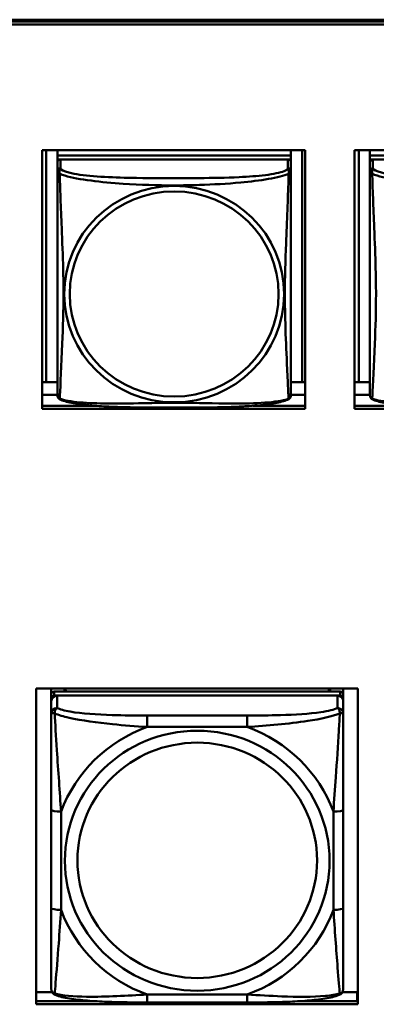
# Model space of a CAD drawing. Header units: inches. Extents: x 0.8 to 72.9, y -5.1 to 48.7.
# Tile 88 of 237: x 36.028 to 36.75, y 16.769 to 18.76. Entities that reach past the tile are written whole.
import ezdxf

# ---------------------------------------------------------------- set-up
doc = ezdxf.new("R2010")
doc.units = ezdxf.units.IN
doc.header["$MEASUREMENT"] = 0
doc.layers.add('Visible Edges(ROSSANSI)', color=7, linetype='Continuous', lineweight=50)
doc.layers.add('Visible Tangent Edges(ROSSANSI)', color=7, linetype='Continuous', lineweight=50)

msp = doc.modelspace()

# ---------------------------------------------------------------- linework, layer by layer
at = {"layer": 'Visible Edges(ROSSANSI)'}
for p, q in [((35.8645, 18.76), (53.2406, 18.7599)), ((35.8645, 18.7563), (53.2396, 18.7563)), ((53.2396, 18.7502), (35.8645, 18.7502)), ((36.0734, 18.4958), (36.6058, 18.4958)), ((36.0734, 17.973), (36.0734, 18.4958)), ((36.0818, 18.0266), (36.0818, 18.4958)), ((36.1044, 18.4958), (36.1044, 18.4854)), ((36.5768, 18.4854), (36.1044, 18.4854)), ((36.1044, 18.4854), (36.1044, 18.4772)), ((36.1044, 18.4854), (36.1044, 18.4854)), ((36.1044, 18.4854), (36.5768, 18.4854)), ((36.5768, 18.4958), (36.5768, 18.4854)), ((36.5768, 18.4854), (36.5768, 18.4772)), ((36.5768, 18.4854), (36.5768, 18.4854)), ((36.5995, 18.4958), (36.5995, 18.0266)), ((36.6058, 18.4958), (36.6058, 17.973)), ((36.7058, 18.4958), (37.2382, 18.4958)), ((36.7058, 17.973), (36.7058, 18.4958)), ((36.7141, 18.0266), (36.7141, 18.4958)), ((36.7368, 18.4958), (36.7368, 18.4854)), ((37.2092, 18.4854), (36.7368, 18.4854)), ((36.7368, 18.4854), (36.7368, 18.4772)), ((36.7368, 18.4854), (36.7368, 18.4854)), ((36.7368, 18.4854), (37.2092, 18.4854)), ((36.1044, 18.4714), (36.1044, 18.4772)), ((36.1044, 18.4772), (36.1102, 18.4772)), ((36.1044, 18.4714), (36.1044, 18.4537)), ((36.5709, 18.4772), (36.1103, 18.4772)), ((36.571, 18.4772), (36.5768, 18.4772)), ((36.5768, 18.4772), (36.5768, 18.4714)), ((36.5768, 18.4537), (36.5768, 18.4714)), ((36.7368, 18.4714), (36.7368, 18.4772)), ((36.7368, 18.4772), (36.7426, 18.4772)), ((36.7368, 18.4714), (36.7368, 18.4537)), ((37.2033, 18.4772), (36.7427, 18.4772)), ((36.0818, 18.0266), (36.0734, 18.027)), ((36.1044, 18.0266), (36.0818, 18.0266)), ((36.5995, 18.0266), (36.5768, 18.0266)), ((36.5995, 18.0266), (36.6058, 18.0269)), ((36.7141, 18.0266), (36.7058, 18.027)), ((36.7368, 18.0266), (36.7141, 18.0266)), ((36.1044, 18.001), (36.0734, 18.001)), ((36.6058, 18.001), (36.5768, 18.001)), ((36.7368, 18.001), (36.7058, 18.001)), ((36.0734, 17.9791), (36.1812, 17.9791)), ((36.6058, 17.973), (36.0734, 17.973)), ((36.5, 17.9791), (36.6058, 17.9791)), ((36.7058, 17.9791), (36.8136, 17.9791)), ((37.2382, 17.973), (36.7058, 17.973)), ((36.0617, 16.7688), (36.0617, 17.4075)), ((36.0617, 17.4075), (36.7123, 17.4075)), ((36.092, 17.3956), (36.092, 17.4075)), ((36.1186, 17.4014), (36.1186, 17.4075)), ((36.1224, 17.4014), (36.1193, 17.4075)), ((36.6553, 17.4075), (36.6522, 17.4014)), ((36.656, 17.4075), (36.656, 17.4014)), ((36.6826, 17.4075), (36.6826, 17.3956)), ((36.7123, 17.4075), (36.7123, 16.7688)), ((36.092, 17.3956), (36.092, 17.3873)), ((36.092, 17.3815), (36.092, 17.3873)), ((36.6767, 17.4014), (36.0979, 17.4014)), ((36.0979, 17.3931), (36.6767, 17.3931)), ((36.6708, 17.3931), (36.1038, 17.3931)), ((36.6826, 17.3873), (36.6826, 17.3956)), ((36.6826, 17.3873), (36.6826, 17.3815)), ((36.092, 17.3815), (36.092, 17.3566)), ((36.6826, 17.3566), (36.6826, 17.3815)), ((36.092, 17.1622), (36.092, 16.9635)), ((36.6826, 16.9635), (36.6826, 17.1622)), ((36.0617, 16.7936), (36.0936, 16.7936)), ((36.681, 16.7936), (36.711, 16.7936)), ((36.711, 16.7936), (36.711, 16.7748)), ((36.0617, 16.7748), (36.1846, 16.7748)), ((36.7123, 16.7688), (36.0617, 16.7688)), ((36.4884, 16.7726), (36.2861, 16.7726)), ((36.59, 16.7748), (36.7123, 16.7748)), ((36.7123, 16.7857), (36.711, 16.7857))]:
    msp.add_line(p, q, dxfattribs=at)
for centre, start, end in [((36.1182, 18.0007), 180, 189.1496), ((36.5631, 18.0007), 350.8504, 360), ((36.7505, 18.0007), 180, 189.1496)]:
    msp.add_arc(centre, 0.0138, start, end, dxfattribs=at)
for centre, major_axis, start_param, end_param in [((36.1103, 18.4714), (-0.00591, 0), 4.712389, 6.283185), ((36.5709, 18.4714), (0.00591, 0), 0, 1.570796), ((36.7427, 18.4714), (-0.00591, 0), 4.712389, 6.283185), ((36.0979, 17.3956), (-0.00591, 0), 4.712389, 6.283185), ((36.0979, 17.3873), (-0.00591, 0), 4.712389, 6.283185), ((36.1038, 17.3815), (-0.0118, 0), 4.712389, 6.283185), ((36.6708, 17.3815), (0.0118, 0), 0, 1.570796), ((36.6767, 17.3956), (0.00591, 0), 0, 1.570796), ((36.6767, 17.3873), (0.00591, 0), 0, 1.570796)]:
    msp.add_ellipse(centre, major_axis=major_axis, ratio=0.981793, start_param=start_param, end_param=end_param, dxfattribs=at)
for points, knots in [([(36.1044, 18.4537), (36.1044, 18.4511), (36.1044, 18.4465), (36.1044, 18.4404), (36.1044, 18.4291), (36.1044, 18.4127), (36.1044, 18.3949), (36.1044, 18.377), (36.1044, 18.3578), (36.1044, 18.3387), (36.1044, 18.3116), (36.1044, 18.2844), (36.1044, 18.2576), (36.1044, 18.2409), (36.1044, 18.2242), (36.1044, 18.2076), (36.1044, 18.1744), (36.1044, 18.1412), (36.1044, 18.109), (36.1044, 18.0688), (36.1044, 18.0284), (36.1044, 18.0098), (36.1044, 18.004), (36.1044, 18.0008), (36.1044, 18.0007)], [0.325731, 0.325731, 0.325731, 0.325731, 0.404774, 0.404774, 0.404774, 0.550532, 0.550532, 0.550532, 0.69629, 0.69629, 0.69629, 0.902598, 0.902598, 0.902598, 1.03154, 1.03154, 1.03154, 1.289425, 1.289425, 1.289425, 1.610774, 1.610774, 1.610774, 1.710218, 1.710218, 1.710218, 1.710218]), ([(36.5768, 18.0007), (36.5768, 18.0007), (36.5768, 18.0016), (36.5768, 18.0033), (36.5768, 18.008), (36.5768, 18.0189), (36.5768, 18.0327), (36.5768, 18.0466), (36.5768, 18.0631), (36.5768, 18.0805), (36.5768, 18.1052), (36.5768, 18.1315), (36.5768, 18.1579), (36.5768, 18.1744), (36.5768, 18.191), (36.5768, 18.2076), (36.5768, 18.2408), (36.5768, 18.2741), (36.5768, 18.3081), (36.5768, 18.3504), (36.5768, 18.3962), (36.5768, 18.4278), (36.5768, 18.4402), (36.5768, 18.4496), (36.5768, 18.4537)], [0.352862, 0.352862, 0.352862, 0.352862, 0.404774, 0.404774, 0.404774, 0.550532, 0.550532, 0.550532, 0.69629, 0.69629, 0.69629, 0.902598, 0.902598, 0.902598, 1.03154, 1.03154, 1.03154, 1.289425, 1.289425, 1.289425, 1.610774, 1.610774, 1.610774, 1.73735, 1.73735, 1.73735, 1.73735]), ([(36.7368, 18.4537), (36.7368, 18.4511), (36.7368, 18.4465), (36.7368, 18.4404), (36.7368, 18.4291), (36.7368, 18.4127), (36.7368, 18.3949), (36.7368, 18.377), (36.7368, 18.3578), (36.7368, 18.3387), (36.7368, 18.3116), (36.7368, 18.2844), (36.7368, 18.2576), (36.7368, 18.2409), (36.7368, 18.2242), (36.7368, 18.2076), (36.7368, 18.1744), (36.7368, 18.1412), (36.7368, 18.109), (36.7368, 18.0688), (36.7368, 18.0284), (36.7368, 18.0098), (36.7368, 18.004), (36.7368, 18.0008), (36.7368, 18.0007)], [0.325731, 0.325731, 0.325731, 0.325731, 0.404774, 0.404774, 0.404774, 0.550532, 0.550532, 0.550532, 0.69629, 0.69629, 0.69629, 0.902598, 0.902598, 0.902598, 1.03154, 1.03154, 1.03154, 1.289425, 1.289425, 1.289425, 1.610774, 1.610774, 1.610774, 1.710218, 1.710218, 1.710218, 1.710218]), ([(36.1086, 17.9926), (36.108, 17.9929), (36.1075, 17.9933), (36.1066, 17.9941), (36.1062, 17.9946), (36.1056, 17.9955), (36.1054, 17.9959), (36.105, 17.9967), (36.1049, 17.9971), (36.1047, 17.9979), (36.1046, 17.9982), (36.1046, 17.9985)], [0.02273771, 0.02273771, 0.02273771, 0.02273771, 0.02954865, 0.02954865, 0.03635958, 0.03635958, 0.04317052, 0.04317052, 0.04998146, 0.04998146, 0.0567924, 0.0567924, 0.0567924, 0.0567924]), ([(36.5726, 17.9926), (36.5693, 17.9909), (36.5657, 17.9896), (36.5577, 17.9872), (36.5533, 17.9861), (36.5438, 17.9842), (36.5388, 17.9834), (36.5276, 17.9818), (36.5214, 17.9811), (36.5075, 17.9797), (36.4998, 17.9791), (36.482, 17.9779), (36.4718, 17.9774), (36.4469, 17.9764), (36.4321, 17.9761), (36.4005, 17.9756), (36.3834, 17.9755), (36.3494, 17.9754), (36.3324, 17.9754), (36.2984, 17.9755), (36.2814, 17.9756), (36.2474, 17.9761), (36.2302, 17.9765), (36.2, 17.9778), (36.1869, 17.9786), (36.1659, 17.9804), (36.1578, 17.9813), (36.1442, 17.9831), (36.1385, 17.984), (36.1285, 17.986), (36.124, 17.987), (36.1158, 17.9894), (36.1121, 17.9908), (36.1086, 17.9926)], [-1.678204, -1.678204, -1.678204, -1.678204, -1.629815, -1.629815, -1.580861, -1.580861, -1.532583, -1.532583, -1.479316, -1.479316, -1.416961, -1.416961, -1.337799, -1.337799, -1.226353, -1.226353, -1.09702, -1.09702, -0.967687, -0.967687, -0.838354, -0.838354, -0.709022, -0.709022, -0.60577, -0.60577, -0.53827, -0.53827, -0.483941, -0.483941, -0.435529, -0.435529, -0.384876, -0.384876, -0.384876, -0.384876]), ([(36.5726, 17.9926), (36.5732, 17.9929), (36.5737, 17.9933), (36.5746, 17.9941), (36.575, 17.9946), (36.5756, 17.9955), (36.5758, 17.9959), (36.5762, 17.9967), (36.5763, 17.9971), (36.5765, 17.9979), (36.5766, 17.9982), (36.5767, 17.9985)], [0.02273771, 0.02273771, 0.02273771, 0.02273771, 0.02954865, 0.02954865, 0.03635958, 0.03635958, 0.04317052, 0.04317052, 0.04998146, 0.04998146, 0.0567924, 0.0567924, 0.0567924, 0.0567924]), ([(36.741, 17.9926), (36.7404, 17.9929), (36.7399, 17.9933), (36.739, 17.9941), (36.7386, 17.9946), (36.738, 17.9955), (36.7378, 17.9959), (36.7374, 17.9967), (36.7373, 17.9971), (36.7371, 17.9979), (36.737, 17.9982), (36.7369, 17.9985)], [0.02273771, 0.02273771, 0.02273771, 0.02273771, 0.02954865, 0.02954865, 0.03635958, 0.03635958, 0.04317052, 0.04317052, 0.04998146, 0.04998146, 0.0567924, 0.0567924, 0.0567924, 0.0567924]), ([(37.205, 17.9926), (37.2017, 17.9909), (37.1981, 17.9896), (37.1901, 17.9872), (37.1857, 17.9861), (37.1762, 17.9842), (37.1712, 17.9834), (37.16, 17.9818), (37.1538, 17.9811), (37.1399, 17.9797), (37.1322, 17.9791), (37.1144, 17.9779), (37.1041, 17.9774), (37.0792, 17.9764), (37.0645, 17.9761), (37.0328, 17.9756), (37.0158, 17.9755), (36.9818, 17.9754), (36.9648, 17.9754), (36.9308, 17.9755), (36.9138, 17.9756), (36.8798, 17.9761), (36.8626, 17.9765), (36.8324, 17.9778), (36.8193, 17.9786), (36.7983, 17.9804), (36.7902, 17.9813), (36.7766, 17.9831), (36.7709, 17.984), (36.7608, 17.986), (36.7564, 17.987), (36.7482, 17.9894), (36.7445, 17.9908), (36.741, 17.9926)], [-1.678204, -1.678204, -1.678204, -1.678204, -1.629815, -1.629815, -1.580861, -1.580861, -1.532583, -1.532583, -1.479316, -1.479316, -1.416961, -1.416961, -1.337799, -1.337799, -1.226353, -1.226353, -1.09702, -1.09702, -0.967687, -0.967687, -0.838354, -0.838354, -0.709022, -0.709022, -0.60577, -0.60577, -0.53827, -0.53827, -0.483941, -0.483941, -0.435529, -0.435529, -0.384876, -0.384876, -0.384876, -0.384876]), ([(36.092, 17.3566), (36.092, 17.3475), (36.092, 17.3323), (36.092, 17.3151), (36.092, 17.2887), (36.092, 17.2584), (36.092, 17.229), (36.092, 17.2066), (36.092, 17.1842), (36.092, 17.1622)], [-0.7968224, -0.7968224, -0.7968224, -0.7968224, -0.6514613, -0.6514613, -0.6514613, -0.427691, -0.427691, -0.427691, -0.2569517, -0.2569517, -0.2569517, -0.2569517]), ([(36.6826, 17.1622), (36.6826, 17.1854), (36.6826, 17.2091), (36.6826, 17.2328), (36.6826, 17.2639), (36.6826, 17.2962), (36.6826, 17.323), (36.6826, 17.3369), (36.6826, 17.3489), (36.6826, 17.3566)], [0.2569537, 0.2569537, 0.2569537, 0.2569537, 0.4371919, 0.4371919, 0.4371919, 0.6739428, 0.6739428, 0.6739428, 0.7963818, 0.7963818, 0.7963818, 0.7963818]), ([(36.092, 16.9635), (36.092, 16.9403), (36.092, 16.9169), (36.092, 16.8947), (36.092, 16.8656), (36.092, 16.8373), (36.092, 16.8184), (36.092, 16.8087), (36.092, 16.8018), (36.092, 16.8)], [0.2569537, 0.2569537, 0.2569537, 0.2569537, 0.4371919, 0.4371919, 0.4371919, 0.6739428, 0.6739428, 0.6739428, 0.7963818, 0.7963818, 0.7963818, 0.7963818]), ([(36.6826, 16.8), (36.6826, 16.8022), (36.6826, 16.8114), (36.6826, 16.8241), (36.6826, 16.8437), (36.6826, 16.8706), (36.6826, 16.8983), (36.6826, 16.9195), (36.6826, 16.9415), (36.6826, 16.9635)], [-0.7968224, -0.7968224, -0.7968224, -0.7968224, -0.6514613, -0.6514613, -0.6514613, -0.427691, -0.427691, -0.427691, -0.2569517, -0.2569517, -0.2569517, -0.2569517]), ([(36.1001, 16.7877), (36.099, 16.7881), (36.0979, 16.7888), (36.0959, 16.7903), (36.0951, 16.7913), (36.0937, 16.7932), (36.0932, 16.7942), (36.0925, 16.7961), (36.0923, 16.797), (36.0921, 16.7986), (36.092, 16.7993), (36.092, 16.8)], [0.02510739, 0.02510739, 0.02510739, 0.02510739, 0.03073999, 0.03073999, 0.03637259, 0.03637259, 0.0420052, 0.0420052, 0.0476378, 0.0476378, 0.0532704, 0.0532704, 0.0532704, 0.0532704]), ([(36.2861, 16.7726), (36.2726, 16.7726), (36.2589, 16.7726), (36.2317, 16.773), (36.2181, 16.7733), (36.1912, 16.7744), (36.1779, 16.7751), (36.1522, 16.7772), (36.1401, 16.7786), (36.118, 16.7822), (36.1085, 16.7842), (36.1001, 16.7877)], [0.2569517, 0.2569517, 0.2569517, 0.2569517, 0.3597049, 0.3597049, 0.4624581, 0.4624581, 0.5652112, 0.5652112, 0.6679644, 0.6679644, 0.7707176, 0.7707176, 0.7707176, 0.7707176]), ([(36.6745, 16.7877), (36.6661, 16.7842), (36.6566, 16.7822), (36.6345, 16.7786), (36.6224, 16.7772), (36.5967, 16.7751), (36.5834, 16.7744), (36.5565, 16.7733), (36.5429, 16.773), (36.5156, 16.7726), (36.502, 16.7726), (36.4884, 16.7726)], [-0.7703505, -0.7703505, -0.7703505, -0.7703505, -0.6676711, -0.6676711, -0.5649918, -0.5649918, -0.4623124, -0.4623124, -0.3596331, -0.3596331, -0.2569537, -0.2569537, -0.2569537, -0.2569537]), ([(36.6745, 16.7877), (36.6756, 16.7881), (36.6767, 16.7888), (36.6786, 16.7903), (36.6795, 16.7913), (36.6809, 16.7932), (36.6814, 16.7942), (36.6821, 16.7961), (36.6823, 16.797), (36.6825, 16.7986), (36.6826, 16.7993), (36.6826, 16.8)], [0.02510739, 0.02510739, 0.02510739, 0.02510739, 0.03073999, 0.03073999, 0.03637259, 0.03637259, 0.0420052, 0.0420052, 0.0476378, 0.0476378, 0.0532704, 0.0532704, 0.0532704, 0.0532704])]:
    msp.add_open_spline(points, degree=3, knots=knots, dxfattribs=at)
at = {"layer": 'Visible Tangent Edges(ROSSANSI)'}
for p, q in [((36.1103, 18.4595), (36.1103, 18.4772)), ((36.5709, 18.4772), (36.5709, 18.4595)), ((36.7427, 18.4595), (36.7427, 18.4772)), ((36.0979, 17.3931), (36.0979, 17.4014)), ((36.1038, 17.3682), (36.1038, 17.3931)), ((36.6708, 17.3931), (36.6708, 17.3682)), ((36.6767, 17.4014), (36.6767, 17.3931)), ((36.2861, 17.3527), (36.2861, 17.3297)), ((36.4884, 17.3527), (36.2861, 17.3527)), ((36.4884, 17.3527), (36.4884, 17.3297)), ((36.2861, 17.3297), (36.4884, 17.3297)), ((36.1117, 16.9598), (36.1117, 17.1584)), ((36.6629, 17.1584), (36.6629, 16.9598)), ((36.4884, 16.7885), (36.2861, 16.7885)), ((36.2861, 16.7726), (36.2861, 16.7885)), ((36.4884, 16.7726), (36.4884, 16.7885))]:
    msp.add_line(p, q, dxfattribs=at)
for centre, major_axis, ratio, start_param, end_param in [((36.1103, 18.4537), (-0.00591, 0), 0.981793, 4.712389, 6.283185), ((36.5709, 18.4537), (0.00591, 0), 0.981793, 0, 1.570796), ((36.7427, 18.4537), (-0.00591, 0), 0.981793, 4.712389, 6.283185), ((36.1038, 17.3566), (-0.0118, 0), 0.981793, 4.712389, 6.283185), ((36.6708, 17.3566), (0.0118, 0), 0.981793, 0, 1.570796), ((36.3873, 17.0591), (-0.2936, 0), 0.981793, 5.064156, 5.931419), ((36.3873, 17.0591), (0.2936, 0), 0.981793, 0.351767, 1.21903), ((36.1117, 17.1622), (-0.0197, 0), 0.189952, 0, 1.570796), ((36.6629, 17.1622), (0.0197, 0), 0.189952, 4.712389, 6.283185), ((36.1117, 16.9635), (-0.0197, 0), 0.189952, 0, 1.570796), ((36.3873, 17.0591), (-0.2936, 0), 0.981793, 0.351767, 1.21903), ((36.3873, 17.0591), (0.2936, 0), 0.981793, 5.064156, 5.931419), ((36.6629, 16.9635), (0.0197, 0), 0.189952, 4.712389, 6.283185)]:
    msp.add_ellipse(centre, major_axis=major_axis, ratio=ratio, start_param=start_param, end_param=end_param, dxfattribs=at)
for centre, major_axis in [((36.3406, 18.205), (0.2227, 0)), ((36.3406, 18.2052), (0.2113, 0)), ((36.3873, 17.0591), (-0.2678, 0)), ((36.3873, 17.0599), (-0.2424, 0))]:
    msp.add_ellipse(centre, major_axis=major_axis, ratio=0.981793, dxfattribs=at)
for points, knots in [([(36.1089, 18.4484), (36.1087, 18.4495), (36.1086, 18.4506), (36.1085, 18.4525), (36.1086, 18.4535), (36.1088, 18.4548), (36.1089, 18.4552), (36.109, 18.4559), (36.1091, 18.4561), (36.1092, 18.4566), (36.1093, 18.4568), (36.1096, 18.4576), (36.1098, 18.4579), (36.1101, 18.4587), (36.1102, 18.4591), (36.1103, 18.4595)], [-0.00026741, -0.00026741, -0.00026741, -0.00026741, 0.01456352, 0.01456352, 0.03151317, 0.03151317, 0.04210669, 0.04210669, 0.04740346, 0.04740346, 0.05587828, 0.05587828, 0.06943799, 0.06943799, 0.0844808, 0.0844808, 0.0844808, 0.0844808]), ([(36.5709, 18.4595), (36.5703, 18.4575), (36.5676, 18.4555), (36.5632, 18.4538), (36.5551, 18.4505), (36.5412, 18.4477), (36.5251, 18.4457), (36.5089, 18.4437), (36.4907, 18.4424), (36.4721, 18.4415), (36.4457, 18.4403), (36.4184, 18.4399), (36.3914, 18.4397), (36.3745, 18.4396), (36.3575, 18.4395), (36.3406, 18.4395), (36.3068, 18.4395), (36.2729, 18.4396), (36.2392, 18.4404), (36.1972, 18.4415), (36.1533, 18.4442), (36.1277, 18.4507), (36.1176, 18.4532), (36.1112, 18.4563), (36.1103, 18.4595)], [0.325731, 0.325731, 0.325731, 0.325731, 0.404774, 0.404774, 0.404774, 0.550532, 0.550532, 0.550532, 0.69629, 0.69629, 0.69629, 0.902598, 0.902598, 0.902598, 1.03154, 1.03154, 1.03154, 1.289425, 1.289425, 1.289425, 1.610774, 1.610774, 1.610774, 1.73735, 1.73735, 1.73735, 1.73735]), ([(36.5709, 18.4595), (36.571, 18.4591), (36.5711, 18.4587), (36.5714, 18.4579), (36.5716, 18.4576), (36.5719, 18.4568), (36.572, 18.4566), (36.5721, 18.4561), (36.5722, 18.4559), (36.5724, 18.4552), (36.5725, 18.4548), (36.5726, 18.4535), (36.5727, 18.4525), (36.5726, 18.4506), (36.5725, 18.4495), (36.5723, 18.4484)], [-0.0844808, -0.0844808, -0.0844808, -0.0844808, -0.06943799, -0.06943799, -0.05587828, -0.05587828, -0.04740346, -0.04740346, -0.04210669, -0.04210669, -0.03151317, -0.03151317, -0.01456352, -0.01456352, 0.00026741, 0.00026741, 0.00026741, 0.00026741]), ([(36.7413, 18.4484), (36.7411, 18.4495), (36.741, 18.4506), (36.7409, 18.4525), (36.741, 18.4535), (36.7411, 18.4548), (36.7412, 18.4552), (36.7414, 18.4559), (36.7415, 18.4561), (36.7416, 18.4566), (36.7417, 18.4568), (36.742, 18.4576), (36.7421, 18.4579), (36.7425, 18.4587), (36.7426, 18.4591), (36.7427, 18.4595)], [-0.00026741, -0.00026741, -0.00026741, -0.00026741, 0.01456352, 0.01456352, 0.03151317, 0.03151317, 0.04210669, 0.04210669, 0.04740346, 0.04740346, 0.05587828, 0.05587828, 0.06943799, 0.06943799, 0.0844808, 0.0844808, 0.0844808, 0.0844808]), ([(37.2033, 18.4595), (37.2027, 18.4575), (37.2, 18.4555), (37.1956, 18.4538), (37.1875, 18.4505), (37.1736, 18.4477), (37.1574, 18.4457), (37.1413, 18.4437), (37.1231, 18.4424), (37.1045, 18.4415), (37.0781, 18.4403), (37.0508, 18.4399), (37.0237, 18.4397), (37.0068, 18.4396), (36.9899, 18.4395), (36.973, 18.4395), (36.9391, 18.4395), (36.9053, 18.4396), (36.8716, 18.4404), (36.8296, 18.4415), (36.7857, 18.4442), (36.7601, 18.4507), (36.75, 18.4532), (36.7436, 18.4563), (36.7427, 18.4595)], [0.325731, 0.325731, 0.325731, 0.325731, 0.404774, 0.404774, 0.404774, 0.550532, 0.550532, 0.550532, 0.69629, 0.69629, 0.69629, 0.902598, 0.902598, 0.902598, 1.03154, 1.03154, 1.03154, 1.289425, 1.289425, 1.289425, 1.610774, 1.610774, 1.610774, 1.73735, 1.73735, 1.73735, 1.73735]), ([(36.1044, 18.4537), (36.1044, 18.4534), (36.1044, 18.4531), (36.1044, 18.4527), (36.1045, 18.4525), (36.1046, 18.4522), (36.1047, 18.4521), (36.1049, 18.4519), (36.1049, 18.4518), (36.1051, 18.4516), (36.1053, 18.4514), (36.1059, 18.4508), (36.1064, 18.4504), (36.1075, 18.4495), (36.1082, 18.449), (36.1089, 18.4484)], [-0.0844808, -0.0844808, -0.0844808, -0.0844808, -0.06943799, -0.06943799, -0.05587828, -0.05587828, -0.04740346, -0.04740346, -0.04210669, -0.04210669, -0.03151317, -0.03151317, -0.01456352, -0.01456352, 0.00026741, 0.00026741, 0.00026741, 0.00026741]), ([(36.1089, 18.4484), (36.1118, 18.4471), (36.1153, 18.4458), (36.1193, 18.4446), (36.1469, 18.4363), (36.1939, 18.4312), (36.2374, 18.4283), (36.2723, 18.4259), (36.3065, 18.4249), (36.3406, 18.4249), (36.3576, 18.4249), (36.3747, 18.4252), (36.3919, 18.4257), (36.4194, 18.4266), (36.4475, 18.4282), (36.4752, 18.4307), (36.4947, 18.4325), (36.5141, 18.4349), (36.5313, 18.4378), (36.5485, 18.4408), (36.5635, 18.4444), (36.5723, 18.4484)], [-1.657319, -1.657319, -1.657319, -1.657319, -1.610774, -1.610774, -1.610774, -1.289425, -1.289425, -1.289425, -1.03154, -1.03154, -1.03154, -0.902598, -0.902598, -0.902598, -0.69629, -0.69629, -0.69629, -0.550532, -0.550532, -0.550532, -0.405761, -0.405761, -0.405761, -0.405761]), ([(36.1089, 17.9935), (36.109, 17.9951), (36.1092, 17.9974), (36.1093, 18.0002), (36.1104, 18.0201), (36.1126, 18.0632), (36.1143, 18.1047), (36.1156, 18.138), (36.1166, 18.1716), (36.1166, 18.205), (36.1166, 18.2217), (36.1164, 18.2385), (36.116, 18.2555), (36.1153, 18.2827), (36.1141, 18.3108), (36.113, 18.3393), (36.1121, 18.3595), (36.1113, 18.38), (36.1106, 18.3992), (36.1099, 18.4183), (36.1093, 18.4361), (36.1089, 18.4484)], [-1.657319, -1.657319, -1.657319, -1.657319, -1.610774, -1.610774, -1.610774, -1.289425, -1.289425, -1.289425, -1.03154, -1.03154, -1.03154, -0.902598, -0.902598, -0.902598, -0.69629, -0.69629, -0.69629, -0.550532, -0.550532, -0.550532, -0.405761, -0.405761, -0.405761, -0.405761]), ([(36.5723, 18.4484), (36.5722, 18.4444), (36.572, 18.4399), (36.5719, 18.4349), (36.5708, 18.4005), (36.5687, 18.3513), (36.567, 18.3074), (36.5656, 18.2721), (36.5646, 18.2385), (36.5646, 18.205), (36.5646, 18.1883), (36.5648, 18.1716), (36.5653, 18.1549), (36.5659, 18.1281), (36.5671, 18.1009), (36.5683, 18.0751), (36.5691, 18.0569), (36.5699, 18.0394), (36.5706, 18.0247), (36.5714, 18.0101), (36.5719, 17.9985), (36.5723, 17.9935)], [-1.657319, -1.657319, -1.657319, -1.657319, -1.610774, -1.610774, -1.610774, -1.289425, -1.289425, -1.289425, -1.03154, -1.03154, -1.03154, -0.902598, -0.902598, -0.902598, -0.69629, -0.69629, -0.69629, -0.550532, -0.550532, -0.550532, -0.405761, -0.405761, -0.405761, -0.405761]), ([(36.5723, 18.4484), (36.5731, 18.449), (36.5737, 18.4495), (36.5748, 18.4504), (36.5753, 18.4508), (36.5759, 18.4514), (36.5761, 18.4516), (36.5763, 18.4518), (36.5764, 18.4519), (36.5765, 18.4521), (36.5766, 18.4522), (36.5767, 18.4525), (36.5768, 18.4527), (36.5768, 18.4531), (36.5768, 18.4534), (36.5768, 18.4537)], [-0.00026741, -0.00026741, -0.00026741, -0.00026741, 0.01456352, 0.01456352, 0.03151317, 0.03151317, 0.04210669, 0.04210669, 0.04740346, 0.04740346, 0.05587828, 0.05587828, 0.06943799, 0.06943799, 0.0844808, 0.0844808, 0.0844808, 0.0844808]), ([(36.7368, 18.4537), (36.7368, 18.4534), (36.7368, 18.4531), (36.7368, 18.4527), (36.7369, 18.4525), (36.737, 18.4522), (36.7371, 18.4521), (36.7372, 18.4519), (36.7373, 18.4518), (36.7375, 18.4516), (36.7377, 18.4514), (36.7383, 18.4508), (36.7388, 18.4504), (36.7399, 18.4495), (36.7405, 18.449), (36.7413, 18.4484)], [-0.0844808, -0.0844808, -0.0844808, -0.0844808, -0.06943799, -0.06943799, -0.05587828, -0.05587828, -0.04740346, -0.04740346, -0.04210669, -0.04210669, -0.03151317, -0.03151317, -0.01456352, -0.01456352, 0.00026741, 0.00026741, 0.00026741, 0.00026741]), ([(36.7413, 18.4484), (36.7441, 18.4471), (36.7476, 18.4458), (36.7516, 18.4446), (36.7793, 18.4363), (36.8263, 18.4312), (36.8698, 18.4283), (36.9047, 18.4259), (36.9389, 18.4249), (36.973, 18.4249), (36.99, 18.4249), (37.0071, 18.4252), (37.0243, 18.4257), (37.0517, 18.4266), (37.0799, 18.4282), (37.1075, 18.4307), (37.1271, 18.4325), (37.1464, 18.4349), (37.1637, 18.4378), (37.1809, 18.4408), (37.1958, 18.4444), (37.2047, 18.4484)], [-1.657319, -1.657319, -1.657319, -1.657319, -1.610774, -1.610774, -1.610774, -1.289425, -1.289425, -1.289425, -1.03154, -1.03154, -1.03154, -0.902598, -0.902598, -0.902598, -0.69629, -0.69629, -0.69629, -0.550532, -0.550532, -0.550532, -0.405761, -0.405761, -0.405761, -0.405761]), ([(36.7413, 17.9935), (36.7414, 17.9951), (36.7416, 17.9974), (36.7417, 18.0002), (36.7428, 18.0201), (36.7449, 18.0632), (36.7466, 18.1047), (36.748, 18.138), (36.749, 18.1716), (36.749, 18.205), (36.749, 18.2217), (36.7488, 18.2385), (36.7483, 18.2555), (36.7477, 18.2827), (36.7465, 18.3108), (36.7453, 18.3393), (36.7445, 18.3595), (36.7437, 18.38), (36.743, 18.3992), (36.7422, 18.4183), (36.7416, 18.4361), (36.7413, 18.4484)], [-1.657319, -1.657319, -1.657319, -1.657319, -1.610774, -1.610774, -1.610774, -1.289425, -1.289425, -1.289425, -1.03154, -1.03154, -1.03154, -0.902598, -0.902598, -0.902598, -0.69629, -0.69629, -0.69629, -0.550532, -0.550532, -0.550532, -0.405761, -0.405761, -0.405761, -0.405761]), ([(36.1089, 17.9935), (36.1082, 17.9937), (36.1075, 17.9939), (36.1064, 17.9947), (36.1059, 17.9952), (36.1053, 17.9961), (36.1051, 17.9965), (36.1049, 17.9971), (36.1049, 17.9973), (36.1047, 17.9978), (36.1046, 17.9981), (36.1046, 17.9985), (36.1046, 17.9985), (36.1046, 17.9985)], [-0.00026741, -0.00026741, -0.00026741, -0.00026741, 0.01456352, 0.01456352, 0.03151317, 0.03151317, 0.04210669, 0.04210669, 0.04740346, 0.04740346, 0.05587828, 0.05587828, 0.0567924, 0.0567924, 0.0567924, 0.0567924]), ([(36.1086, 17.9926), (36.1086, 17.9926), (36.1086, 17.9927), (36.1086, 17.9929), (36.1087, 17.9931), (36.1089, 17.9935)], [-0.02273771, -0.02273771, -0.02273771, -0.02273771, -0.01456352, -0.01456352, 0.00026741, 0.00026741, 0.00026741, 0.00026741]), ([(36.5723, 17.9935), (36.5695, 17.9924), (36.566, 17.9914), (36.562, 17.9905), (36.5343, 17.9843), (36.4873, 17.9834), (36.4438, 17.9838), (36.4089, 17.9842), (36.3747, 17.9851), (36.3406, 17.9851), (36.3236, 17.9851), (36.3065, 17.9849), (36.2893, 17.9846), (36.2619, 17.9842), (36.2337, 17.9835), (36.2061, 17.9837), (36.1865, 17.9839), (36.1672, 17.9846), (36.1499, 17.9861), (36.1327, 17.9877), (36.1178, 17.9901), (36.1089, 17.9935)], [-1.657319, -1.657319, -1.657319, -1.657319, -1.610774, -1.610774, -1.610774, -1.289425, -1.289425, -1.289425, -1.03154, -1.03154, -1.03154, -0.902598, -0.902598, -0.902598, -0.69629, -0.69629, -0.69629, -0.550532, -0.550532, -0.550532, -0.405761, -0.405761, -0.405761, -0.405761]), ([(36.5767, 17.9985), (36.5766, 17.9985), (36.5766, 17.9985), (36.5766, 17.9981), (36.5765, 17.9978), (36.5764, 17.9973), (36.5763, 17.9971), (36.5761, 17.9965), (36.5759, 17.9961), (36.5753, 17.9952), (36.5748, 17.9947), (36.5737, 17.9939), (36.5731, 17.9937), (36.5723, 17.9935)], [-0.0567924, -0.0567924, -0.0567924, -0.0567924, -0.05587828, -0.05587828, -0.04740346, -0.04740346, -0.04210669, -0.04210669, -0.03151317, -0.03151317, -0.01456352, -0.01456352, 0.00026741, 0.00026741, 0.00026741, 0.00026741]), ([(36.5723, 17.9935), (36.5725, 17.9931), (36.5726, 17.9929), (36.5727, 17.9927), (36.5727, 17.9926), (36.5726, 17.9926)], [-0.00026741, -0.00026741, -0.00026741, -0.00026741, 0.01456352, 0.01456352, 0.02273771, 0.02273771, 0.02273771, 0.02273771]), ([(36.7413, 17.9935), (36.7405, 17.9937), (36.7399, 17.9939), (36.7388, 17.9947), (36.7383, 17.9952), (36.7377, 17.9961), (36.7375, 17.9965), (36.7373, 17.9971), (36.7372, 17.9973), (36.7371, 17.9978), (36.737, 17.9981), (36.737, 17.9985), (36.7369, 17.9985), (36.7369, 17.9985)], [-0.00026741, -0.00026741, -0.00026741, -0.00026741, 0.01456352, 0.01456352, 0.03151317, 0.03151317, 0.04210669, 0.04210669, 0.04740346, 0.04740346, 0.05587828, 0.05587828, 0.0567924, 0.0567924, 0.0567924, 0.0567924]), ([(36.741, 17.9926), (36.7409, 17.9926), (36.7409, 17.9927), (36.741, 17.9929), (36.7411, 17.9931), (36.7413, 17.9935)], [-0.02273771, -0.02273771, -0.02273771, -0.02273771, -0.01456352, -0.01456352, 0.00026741, 0.00026741, 0.00026741, 0.00026741]), ([(37.2047, 17.9935), (37.2018, 17.9924), (37.1983, 17.9914), (37.1943, 17.9905), (37.1667, 17.9843), (37.1197, 17.9834), (37.0762, 17.9838), (37.0413, 17.9842), (37.0071, 17.9851), (36.973, 17.9851), (36.9559, 17.9851), (36.9389, 17.9849), (36.9217, 17.9846), (36.8942, 17.9842), (36.8661, 17.9835), (36.8384, 17.9837), (36.8189, 17.9839), (36.7995, 17.9846), (36.7823, 17.9861), (36.7651, 17.9877), (36.7501, 17.9901), (36.7413, 17.9935)], [-1.657319, -1.657319, -1.657319, -1.657319, -1.610774, -1.610774, -1.610774, -1.289425, -1.289425, -1.289425, -1.03154, -1.03154, -1.03154, -0.902598, -0.902598, -0.902598, -0.69629, -0.69629, -0.69629, -0.550532, -0.550532, -0.550532, -0.405761, -0.405761, -0.405761, -0.405761]), ([(36.0989, 17.3567), (36.0988, 17.3578), (36.0989, 17.3588), (36.0991, 17.3609), (36.0993, 17.3618), (36.0998, 17.3633), (36.1, 17.3638), (36.1003, 17.3645), (36.1004, 17.3647), (36.1007, 17.3653), (36.1009, 17.3656), (36.1015, 17.3664), (36.1019, 17.3668), (36.1028, 17.3676), (36.1033, 17.3679), (36.1038, 17.3682)], [-0.00023197, -0.00023197, -0.00023197, -0.00023197, 0.00913095, 0.00913095, 0.01983142, 0.01983142, 0.02651922, 0.02651922, 0.02986312, 0.02986312, 0.03521335, 0.03521335, 0.04377373, 0.04377373, 0.0532704, 0.0532704, 0.0532704, 0.0532704]), ([(36.2861, 17.3527), (36.2625, 17.3527), (36.2385, 17.3529), (36.2151, 17.3537), (36.1844, 17.3546), (36.1536, 17.3566), (36.1303, 17.3606), (36.1183, 17.3627), (36.1087, 17.3653), (36.1038, 17.3682)], [0.2569537, 0.2569537, 0.2569537, 0.2569537, 0.4371919, 0.4371919, 0.4371919, 0.6739428, 0.6739428, 0.6739428, 0.7963818, 0.7963818, 0.7963818, 0.7963818]), ([(36.6708, 17.3682), (36.665, 17.3647), (36.6525, 17.3617), (36.6373, 17.3595), (36.6139, 17.3561), (36.5848, 17.3544), (36.5557, 17.3536), (36.5335, 17.3529), (36.5108, 17.3527), (36.4884, 17.3527)], [-0.7968224, -0.7968224, -0.7968224, -0.7968224, -0.6514613, -0.6514613, -0.6514613, -0.427691, -0.427691, -0.427691, -0.2569517, -0.2569517, -0.2569517, -0.2569517]), ([(36.6708, 17.3682), (36.6713, 17.3679), (36.6718, 17.3676), (36.6727, 17.3668), (36.6731, 17.3664), (36.6736, 17.3656), (36.6738, 17.3653), (36.6742, 17.3647), (36.6743, 17.3645), (36.6746, 17.3638), (36.6748, 17.3633), (36.6752, 17.3618), (36.6754, 17.3609), (36.6757, 17.3588), (36.6757, 17.3578), (36.6757, 17.3567)], [-0.0532704, -0.0532704, -0.0532704, -0.0532704, -0.04377373, -0.04377373, -0.03521335, -0.03521335, -0.02986312, -0.02986312, -0.02651922, -0.02651922, -0.01983142, -0.01983142, -0.00913095, -0.00913095, 0.00023197, 0.00023197, 0.00023197, 0.00023197]), ([(36.092, 17.3566), (36.092, 17.3569), (36.0921, 17.3571), (36.0923, 17.3574), (36.0925, 17.3576), (36.0929, 17.3577), (36.0931, 17.3578), (36.0934, 17.3578), (36.0935, 17.3578), (36.0939, 17.3578), (36.0942, 17.3578), (36.0952, 17.3577), (36.0958, 17.3576), (36.0973, 17.3572), (36.098, 17.357), (36.0989, 17.3567)], [-0.0532704, -0.0532704, -0.0532704, -0.0532704, -0.04377373, -0.04377373, -0.03521335, -0.03521335, -0.02986312, -0.02986312, -0.02651922, -0.02651922, -0.01983142, -0.01983142, -0.00913095, -0.00913095, 0.00023197, 0.00023197, 0.00023197, 0.00023197]), ([(36.0989, 17.3567), (36.1065, 17.3538), (36.1165, 17.3509), (36.1536, 17.3427), (36.1853, 17.3384), (36.2395, 17.3329), (36.2628, 17.331), (36.2861, 17.3297)], [-0.7478145, -0.7478145, -0.7478145, -0.7478145, -0.6493253, -0.6493253, -0.427691, -0.427691, -0.2569537, -0.2569537, -0.2569537, -0.2569537]), ([(36.1117, 17.1584), (36.1093, 17.1981), (36.106, 17.2403), (36.1014, 17.3103), (36.0998, 17.3377), (36.0989, 17.3567)], [0.2569517, 0.2569517, 0.2569517, 0.2569517, 0.5559983, 0.5559983, 0.7482818, 0.7482818, 0.7482818, 0.7482818]), ([(36.4884, 17.3297), (36.5289, 17.332), (36.5713, 17.3358), (36.6369, 17.3458), (36.6614, 17.3509), (36.6757, 17.3567)], [0.2569517, 0.2569517, 0.2569517, 0.2569517, 0.5559983, 0.5559983, 0.7482818, 0.7482818, 0.7482818, 0.7482818]), ([(36.6757, 17.3567), (36.6752, 17.3467), (36.6746, 17.3347), (36.6721, 17.2926), (36.6698, 17.2594), (36.6659, 17.2044), (36.6643, 17.1813), (36.6629, 17.1584)], [-0.7478145, -0.7478145, -0.7478145, -0.7478145, -0.6493253, -0.6493253, -0.427691, -0.427691, -0.2569537, -0.2569537, -0.2569537, -0.2569537]), ([(36.6757, 17.3567), (36.6766, 17.357), (36.6773, 17.3572), (36.6788, 17.3576), (36.6794, 17.3577), (36.6803, 17.3578), (36.6807, 17.3578), (36.6811, 17.3578), (36.6812, 17.3578), (36.6815, 17.3578), (36.6817, 17.3577), (36.6821, 17.3576), (36.6822, 17.3574), (36.6825, 17.3571), (36.6826, 17.3569), (36.6826, 17.3566)], [-0.00023197, -0.00023197, -0.00023197, -0.00023197, 0.00913095, 0.00913095, 0.01983142, 0.01983142, 0.02651922, 0.02651922, 0.02986312, 0.02986312, 0.03521335, 0.03521335, 0.04377373, 0.04377373, 0.0532704, 0.0532704, 0.0532704, 0.0532704]), ([(36.0989, 16.7904), (36.0994, 16.7954), (36.1, 16.803), (36.1025, 16.8336), (36.1048, 16.8627), (36.1087, 16.9142), (36.1103, 16.9368), (36.1117, 16.9598)], [-0.7478145, -0.7478145, -0.7478145, -0.7478145, -0.6493253, -0.6493253, -0.427691, -0.427691, -0.2569537, -0.2569537, -0.2569537, -0.2569537]), ([(36.6629, 16.9598), (36.6653, 16.92), (36.6686, 16.879), (36.6732, 16.8201), (36.6748, 16.7996), (36.6757, 16.7904)], [0.2569517, 0.2569517, 0.2569517, 0.2569517, 0.5559983, 0.5559983, 0.7482818, 0.7482818, 0.7482818, 0.7482818]), ([(36.0989, 16.7904), (36.098, 16.7906), (36.0973, 16.791), (36.0958, 16.7918), (36.0952, 16.7923), (36.0942, 16.7933), (36.0939, 16.7937), (36.0935, 16.7943), (36.0934, 16.7945), (36.0931, 16.7951), (36.0929, 16.7954), (36.0925, 16.7964), (36.0923, 16.7971), (36.0921, 16.7985), (36.092, 16.7992), (36.092, 16.8)], [-0.00023197, -0.00023197, -0.00023197, -0.00023197, 0.00913095, 0.00913095, 0.01983142, 0.01983142, 0.02651922, 0.02651922, 0.02986312, 0.02986312, 0.03521335, 0.03521335, 0.04377373, 0.04377373, 0.0532704, 0.0532704, 0.0532704, 0.0532704]), ([(36.1001, 16.7877), (36.0999, 16.7878), (36.0997, 16.7879), (36.0993, 16.7882), (36.0991, 16.7885), (36.0989, 16.7894), (36.0988, 16.7898), (36.0989, 16.7904)], [-0.02510739, -0.02510739, -0.02510739, -0.02510739, -0.01983142, -0.01983142, -0.00913095, -0.00913095, 0.00023197, 0.00023197, 0.00023197, 0.00023197]), ([(36.2861, 16.7885), (36.2457, 16.7862), (36.2033, 16.7835), (36.1376, 16.7845), (36.1132, 16.7864), (36.0989, 16.7904)], [0.2569517, 0.2569517, 0.2569517, 0.2569517, 0.5559983, 0.5559983, 0.7482818, 0.7482818, 0.7482818, 0.7482818]), ([(36.6757, 16.7904), (36.6681, 16.7884), (36.658, 16.7868), (36.621, 16.7835), (36.5893, 16.7837), (36.535, 16.7857), (36.5118, 16.7871), (36.4884, 16.7885)], [-0.7478145, -0.7478145, -0.7478145, -0.7478145, -0.6493253, -0.6493253, -0.427691, -0.427691, -0.2569537, -0.2569537, -0.2569537, -0.2569537]), ([(36.6757, 16.7904), (36.6757, 16.7898), (36.6757, 16.7894), (36.6754, 16.7885), (36.6752, 16.7882), (36.6748, 16.7879), (36.6747, 16.7878), (36.6745, 16.7877)], [-0.00023197, -0.00023197, -0.00023197, -0.00023197, 0.00913095, 0.00913095, 0.01983142, 0.01983142, 0.02510739, 0.02510739, 0.02510739, 0.02510739]), ([(36.6826, 16.8), (36.6826, 16.7992), (36.6825, 16.7985), (36.6822, 16.7971), (36.6821, 16.7964), (36.6817, 16.7954), (36.6815, 16.7951), (36.6812, 16.7945), (36.6811, 16.7943), (36.6807, 16.7937), (36.6803, 16.7933), (36.6794, 16.7923), (36.6788, 16.7918), (36.6773, 16.791), (36.6766, 16.7906), (36.6757, 16.7904)], [-0.0532704, -0.0532704, -0.0532704, -0.0532704, -0.04377373, -0.04377373, -0.03521335, -0.03521335, -0.02986312, -0.02986312, -0.02651922, -0.02651922, -0.01983142, -0.01983142, -0.00913095, -0.00913095, 0.00023197, 0.00023197, 0.00023197, 0.00023197])]:
    msp.add_open_spline(points, degree=3, knots=knots, dxfattribs=at)

doc.saveas('drawing.dxf')
